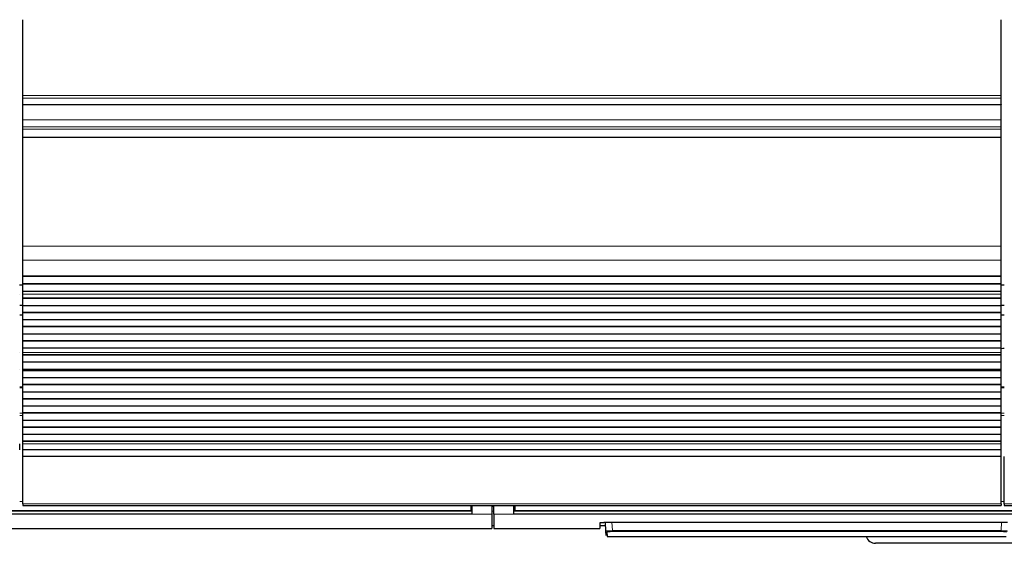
# Model space of a CAD drawing. Header units: inches. Extents: x 0 to 20790, y -12 to 14700.
# Tile 30 of 256: x 5167 to 6150, y 3530 to 4053. Entities that reach past the tile are written whole.
import ezdxf

# ---------------------------------------------------------------- set-up
doc = ezdxf.new("R2010")
doc.units = ezdxf.units.IN
doc.layers.add('1', color=7, linetype='Continuous', true_color=0xffffff)

msp = doc.modelspace()

# ---------------------------------------------------------------- linework, layer by layer
at = {"layer": '1', "color": 2, "linetype": 'Continuous', "lineweight": 25}
for p, q in [((5170.415, 3976.982), (5170.415, 4052.752)), ((6147.415, 3976.982), (6147.415, 4052.752)), ((5170.415, 3974.371), (5170.415, 3976.982)), ((5170.415, 3967.898), (5170.415, 3974.371)), ((6147.415, 3974.371), (6147.415, 3976.982)), ((6147.415, 3967.898), (6147.415, 3974.371)), ((5170.415, 3967.898), (5170.415, 3967.723)), ((6147.415, 3967.723), (5170.415, 3967.723)), ((5170.415, 3952.643), (5170.415, 3967.723)), ((6147.415, 3967.898), (6147.415, 3967.723)), ((6147.415, 3952.643), (6147.415, 3967.723)), ((5170.415, 3945.656), (5170.415, 3952.643)), ((6147.415, 3945.656), (6147.415, 3952.643)), ((5170.415, 3943.412), (5170.415, 3945.656)), ((5170.415, 3935.434), (5170.415, 3943.412)), ((6147.415, 3943.412), (6147.415, 3945.656)), ((6147.415, 3935.434), (6147.415, 3943.412)), ((5170.415, 3934.988), (5170.415, 3935.434)), ((5170.415, 3826.608), (5170.415, 3934.988)), ((6147.415, 3934.988), (6147.415, 3935.434)), ((6147.415, 3826.608), (6147.415, 3934.988)), ((5170.415, 3812.466), (5170.415, 3826.608)), ((6147.415, 3812.466), (6147.415, 3826.608)), ((5170.415, 3796.983), (5170.415, 3812.466)), ((6147.415, 3796.983), (6147.415, 3812.466)), ((5170.415, 3796.895), (5170.415, 3796.983)), ((5170.415, 3796.35), (5170.415, 3796.895)), ((5170.415, 3796.895), (6147.415, 3796.895)), ((5170.415, 3788.828), (5170.415, 3796.35)), ((6147.415, 3796.35), (5170.415, 3796.35)), ((6147.415, 3796.895), (6147.415, 3796.983)), ((6147.415, 3796.35), (6147.415, 3796.895)), ((6147.415, 3788.828), (6147.415, 3796.35)), ((5170.414, 3787.731), (5167.363, 3787.731)), ((5170.415, 3788.474), (5170.415, 3788.828)), ((6147.415, 3788.828), (5170.415, 3788.828)), ((5170.415, 3781.269), (5170.415, 3788.474)), ((6147.415, 3788.474), (5170.415, 3788.474)), ((6150.402, 3787.731), (6147.35, 3787.731)), ((6147.415, 3788.474), (6147.415, 3788.828)), ((6147.415, 3781.269), (6147.415, 3788.474)), ((5167.415, 3778.691), (5167.415, 3778.718)), ((5170.415, 3781.262), (5170.415, 3781.269)), ((6147.415, 3781.269), (5170.415, 3781.269)), ((5170.415, 3778.718), (5170.415, 3781.262)), ((6147.415, 3781.262), (5170.415, 3781.262)), ((5170.415, 3778.691), (5170.415, 3778.718)), ((5170.415, 3774.497), (5170.415, 3778.691)), ((6147.415, 3781.262), (6147.415, 3781.269)), ((6147.415, 3778.718), (6147.415, 3781.262)), ((6147.415, 3778.691), (6147.415, 3778.718)), ((6147.415, 3774.497), (6147.415, 3778.691)), ((5167.42, 3767.731), (5170.42, 3767.731)), ((5170.415, 3774.143), (5170.415, 3774.497)), ((6147.415, 3774.497), (5170.415, 3774.497)), ((5170.415, 3767.072), (5170.415, 3774.143)), ((6147.415, 3774.143), (5170.415, 3774.143)), ((5170.415, 3760.355), (5170.415, 3767.072)), ((6147.415, 3767.072), (5170.415, 3767.072)), ((6147.415, 3774.143), (6147.415, 3774.497)), ((6147.415, 3767.072), (6147.415, 3774.143)), ((6147.415, 3760.355), (6147.415, 3767.072)), ((6147.42, 3767.731), (6150.42, 3767.731)), ((5170.415, 3757.731), (5167.413, 3757.731)), ((5170.415, 3760.001), (5170.415, 3760.355)), ((6147.415, 3760.355), (5170.415, 3760.355)), ((5170.415, 3752.93), (5170.415, 3760.001)), ((6147.415, 3760.001), (5170.415, 3760.001)), ((6150.415, 3757.731), (6147.413, 3757.731)), ((6147.415, 3760.001), (6147.415, 3760.355)), ((6147.415, 3752.93), (6147.415, 3760.001)), ((5170.415, 3746.213), (5170.415, 3752.93)), ((6147.415, 3752.93), (5170.415, 3752.93)), ((5170.415, 3745.859), (5170.415, 3746.213)), ((6147.415, 3746.213), (5170.415, 3746.213)), ((5170.415, 3738.788), (5170.415, 3745.859)), ((6147.415, 3745.859), (5170.415, 3745.859)), ((6147.415, 3746.213), (6147.415, 3752.93)), ((6147.415, 3745.859), (6147.415, 3746.213)), ((6147.415, 3738.788), (6147.415, 3745.859)), ((5170.415, 3732.07), (5170.415, 3738.788)), ((6147.415, 3738.788), (5170.415, 3738.788)), ((6147.415, 3732.07), (6147.415, 3738.788)), ((5170.415, 3731.717), (5170.415, 3732.07)), ((6147.415, 3732.07), (5170.415, 3732.07)), ((5170.415, 3724.646), (5170.415, 3731.717)), ((6147.415, 3731.717), (5170.415, 3731.717)), ((6147.415, 3731.717), (6147.415, 3732.07)), ((6147.415, 3724.646), (6147.415, 3731.717)), ((5167.415, 3720.425), (5167.415, 3720.452)), ((5170.415, 3720.452), (5170.415, 3724.646)), ((6147.415, 3724.646), (5170.415, 3724.646)), ((5170.415, 3720.425), (5170.415, 3720.452)), ((5170.415, 3717.977), (5170.415, 3720.425)), ((5170.415, 3717.623), (5170.415, 3717.977)), ((6147.415, 3717.977), (5170.415, 3717.977)), ((5170.415, 3710.689), (5170.415, 3717.623)), ((6147.415, 3717.623), (5170.415, 3717.623)), ((6147.415, 3720.452), (6147.415, 3724.646)), ((6147.415, 3720.425), (6147.415, 3720.452)), ((6147.415, 3717.977), (6147.415, 3720.425)), ((6147.415, 3717.623), (6147.415, 3717.977)), ((6147.415, 3710.689), (6147.415, 3717.623)), ((5170.415, 3703.458), (5170.415, 3710.689)), ((6147.415, 3710.689), (5170.415, 3710.689)), ((6147.415, 3703.458), (6147.415, 3710.689)), ((5167.415, 3703.321), (5167.415, 3703.458)), ((5170.415, 3703.321), (5170.415, 3703.458)), ((6147.415, 3703.458), (5170.415, 3703.458)), ((5170.415, 3702.655), (5170.415, 3703.321)), ((5170.415, 3703.321), (6147.415, 3703.321)), ((5170.415, 3702.018), (5170.415, 3702.655)), ((6147.415, 3702.655), (5170.415, 3702.655)), ((5170.415, 3694.947), (5170.415, 3702.018)), ((6147.415, 3702.018), (5170.415, 3702.018)), ((6147.415, 3703.321), (6147.415, 3703.458)), ((6147.415, 3702.655), (6147.415, 3703.321)), ((6147.415, 3702.018), (6147.415, 3702.655)), ((6147.415, 3694.947), (6147.415, 3702.018)), ((5170.415, 3688.23), (5170.415, 3694.947)), ((6147.415, 3694.947), (5170.415, 3694.947)), ((5170.415, 3687.876), (5170.415, 3688.23)), ((6147.415, 3688.23), (5170.415, 3688.23)), ((5170.415, 3680.805), (5170.415, 3687.876)), ((6147.415, 3687.876), (5170.415, 3687.876)), ((6147.415, 3688.23), (6147.415, 3694.947)), ((6147.415, 3687.876), (6147.415, 3688.23)), ((6147.415, 3680.805), (6147.415, 3687.876)), ((5170.418, 3685.844), (5167.415, 3685.844)), ((5170.415, 3674.088), (5170.415, 3680.805)), ((6147.415, 3680.805), (5170.415, 3680.805)), ((6150.409, 3685.844), (6147.412, 3685.844)), ((6147.415, 3674.088), (6147.415, 3680.805)), ((5170.415, 3673.734), (5170.415, 3674.088)), ((6147.415, 3674.088), (5170.415, 3674.088)), ((5170.415, 3666.663), (5170.415, 3673.734)), ((6147.415, 3673.734), (5170.415, 3673.734)), ((6147.415, 3666.663), (5170.415, 3666.663)), ((5170.415, 3659.946), (5170.415, 3666.663)), ((6147.415, 3673.734), (6147.415, 3674.088)), ((6147.415, 3666.663), (6147.415, 3673.734)), ((6147.415, 3659.946), (6147.415, 3666.663)), ((5170.415, 3659.592), (5170.415, 3659.946)), ((6147.415, 3659.946), (5170.415, 3659.946)), ((5170.415, 3652.521), (5170.415, 3659.592)), ((6147.415, 3659.592), (5170.415, 3659.592)), ((6147.415, 3659.592), (6147.415, 3659.946)), ((6147.415, 3652.521), (6147.415, 3659.592)), ((5170.415, 3645.803), (5170.415, 3652.521)), ((6147.415, 3652.521), (5170.415, 3652.521)), ((6147.415, 3645.803), (6147.415, 3652.521)), ((5170.415, 3645.45), (5170.415, 3645.803)), ((6147.415, 3645.803), (5170.415, 3645.803)), ((5170.415, 3638.379), (5170.415, 3645.45)), ((6147.415, 3645.45), (5170.415, 3645.45)), ((5170.415, 3631.661), (5170.415, 3638.379)), ((6147.415, 3638.379), (5170.415, 3638.379)), ((6147.415, 3645.45), (6147.415, 3645.803)), ((6147.415, 3638.379), (6147.415, 3645.45)), ((6147.415, 3631.661), (6147.415, 3638.379)), ((5167.415, 3623.176), (5167.415, 3629.034)), ((5170.415, 3631.308), (5170.415, 3631.661)), ((6147.415, 3631.661), (5170.415, 3631.661)), ((5170.415, 3629.034), (5170.415, 3631.308)), ((6147.415, 3631.308), (5170.415, 3631.308)), ((5170.415, 3623.176), (5170.415, 3629.034)), ((6147.415, 3631.308), (6147.415, 3631.661)), ((6147.415, 3629.034), (6147.415, 3631.308)), ((6147.415, 3623.176), (6147.415, 3629.034)), ((5170.415, 3616.28), (5170.415, 3623.176)), ((6147.415, 3623.176), (5170.415, 3623.176)), ((6147.415, 3616.28), (6147.415, 3623.176)), ((5170.415, 3569.315), (5170.415, 3616.28)), ((6147.415, 3616.28), (5170.415, 3616.28)), ((6147.415, 3569.315), (6147.415, 3616.28)), ((6150.415, 3569.315), (6150.415, 3616.28)), ((5170.415, 3569.315), (5170.415, 3567.581)), ((6147.415, 3569.315), (6147.415, 3567.581)), ((6150.415, 3569.315), (6150.415, 3567.581)), ((5618.665, 3558.732), (5033.665, 3558.732)), ((5617.665, 3561.807), (5034.665, 3561.807)), ((5170.415, 3567.581), (6147.415, 3567.581)), ((5617.665, 3567.581), (5617.665, 3562.597)), ((5617.665, 3562.597), (5617.665, 3561.807)), ((5618.665, 3567.581), (5618.665, 3558.732)), ((5638.665, 3567.581), (5638.665, 3558.732)), ((5638.665, 3558.732), (5638.665, 3544.494)), ((5640.665, 3558.732), (5640.665, 3567.581)), ((5640.665, 3558.732), (5640.665, 3544.494)), ((5660.665, 3558.732), (5660.665, 3567.581)), ((6245.665, 3558.732), (5660.665, 3558.732)), ((5661.665, 3567.581), (5661.665, 3562.597)), ((5661.665, 3562.597), (5661.665, 3561.807)), ((6244.665, 3561.807), (5661.665, 3561.807)), ((6150.415, 3567.581), (7127.415, 3567.581)), ((5746.665, 3550.203), (5746.665, 3544.494)), ((5751.665, 3550.7), (6153.665, 3550.7)), ((5752.671, 3541.887), (5752.209, 3550.7)), ((5013.665, 3544.494), (5638.665, 3544.494)), ((5638.665, 3547.494), (5640.665, 3547.494)), ((5640.665, 3544.494), (5746.665, 3544.494)), ((5746.665, 3547.494), (5752.377, 3547.494)), ((5752.895, 3537.602), (5752.671, 3541.887)), ((5753.669, 3540.943), (5753.894, 3536.654)), ((5753.894, 3536.654), (6152.436, 3536.654)), ((6301.915, 3529.731), (6021.915, 3529.731))]:
    msp.add_line(p, q, dxfattribs=at)
at = {"layer": '1', "color": 110, "linetype": 'Continuous', "lineweight": 13}
for p, q in [((6147.415, 3976.982), (5170.415, 3976.982)), ((6147.415, 3974.371), (5170.415, 3974.371)), ((6147.415, 3967.898), (5170.415, 3967.898)), ((6147.415, 3952.643), (5170.415, 3952.643)), ((6147.415, 3945.656), (5170.415, 3945.656)), ((6147.415, 3943.412), (5170.415, 3943.412)), ((6147.415, 3935.434), (5170.415, 3935.434)), ((6147.415, 3934.988), (5170.415, 3934.988)), ((6147.415, 3826.608), (5170.415, 3826.608)), ((6147.415, 3812.466), (5170.415, 3812.466)), ((6147.415, 3796.983), (5170.415, 3796.983)), ((6147.415, 3778.718), (5170.415, 3778.718)), ((6147.415, 3778.691), (5170.415, 3778.691)), ((6147.415, 3720.452), (5170.415, 3720.452)), ((6147.415, 3720.425), (5170.415, 3720.425)), ((5170.418, 3685.19), (5167.415, 3685.19)), ((6150.409, 3685.19), (6147.412, 3685.19)), ((5170.418, 3659.716), (5167.415, 3659.716)), ((5170.418, 3657.371), (5167.415, 3657.371)), ((6150.409, 3659.716), (6147.412, 3659.716)), ((6150.409, 3657.371), (6147.412, 3657.371)), ((6147.415, 3629.034), (5170.415, 3629.034)), ((5170.422, 3571.564), (5167.416, 3571.564)), ((6147.415, 3569.315), (5170.415, 3569.315)), ((6150.41, 3571.564), (6147.413, 3571.564)), ((7127.415, 3569.315), (6150.415, 3569.315)), ((5618.665, 3566.607), (5617.659, 3566.607)), ((5638.665, 3558.732), (5618.665, 3558.732)), ((5640.665, 3566.607), (5638.665, 3566.607)), ((5660.665, 3558.732), (5640.665, 3558.732)), ((5661.67, 3566.607), (5660.665, 3566.607)), ((5758.7, 3550.7), (5759.137, 3542.368)), ((6147.193, 3542.368), (6147.63, 3550.7)), ((5759.137, 3542.368), (5759.137, 3541.424)), ((5759.137, 3542.368), (6147.193, 3542.368)), ((6147.193, 3541.424), (5759.137, 3541.424)), ((6147.193, 3542.368), (6147.193, 3541.424))]:
    msp.add_line(p, q, dxfattribs=at)
at = {"layer": '1', "color": 2, "linetype": 'Continuous', "lineweight": 25}
for centre, radius, start, end in [((6161.915, 3637.731), 87.5, 97.54875, 99.534375), ((6021.915, 3539.731), 10, 197.918437, 270)]:
    msp.add_arc(centre, radius, start, end, dxfattribs=at)
at = {"layer": '1', "color": 110, "linetype": 'Continuous', "lineweight": 13}
msp.add_ellipse((5753.669, 3541.94), major_axis=(0.999, 0.052), ratio=0.9964159, start_param=3.1415927, end_param=4.6602164, dxfattribs=at)
at = {"layer": '1', "color": 2, "linetype": 'Continuous', "lineweight": 25}
for points in [[(5618.665, 3561.696), (5033.665, 3561.696)], [(6245.665, 3561.696), (5660.665, 3561.696)]]:
    msp.add_open_spline(points, degree=1, dxfattribs=at)
at = {"layer": '1', "color": 110, "linetype": 'Continuous', "lineweight": 13}
for points, degree in [([(5617.665, 3562.597), (5034.665, 3562.597)], 1), ([(5638.665, 3561.696), (5639.332, 3561.696), (5639.998, 3561.696), (5640.665, 3561.696)], 3), ([(6244.665, 3562.597), (5661.665, 3562.597)], 1)]:
    msp.add_open_spline(points, degree=degree, dxfattribs=at)
at = {"layer": '1', "color": 2, "linetype": 'Continuous', "lineweight": 25}
msp.add_open_spline([(5746.665, 3550.203), (5746.665, 3550.219), (5746.673, 3550.235), (5746.705, 3550.266), (5746.753, 3550.298), (5746.832, 3550.329), (5746.891, 3550.348), (5746.904, 3550.352), (5746.929, 3550.36), (5746.943, 3550.364), (5746.985, 3550.375), (5747.014, 3550.383), (5747.108, 3550.405), (5747.248, 3550.435), (5747.415, 3550.462), (5747.551, 3550.483), (5747.598, 3550.489), (5747.671, 3550.499), (5747.696, 3550.503), (5747.747, 3550.509), (5747.772, 3550.512), (5747.903, 3550.528), (5748.013, 3550.54), (5748.243, 3550.563), (5748.484, 3550.585), (5748.746, 3550.605), (5748.917, 3550.616), (5748.952, 3550.619), (5749.021, 3550.623), (5749.056, 3550.625), (5749.162, 3550.632), (5749.233, 3550.636), (5749.45, 3550.648), (5749.744, 3550.662), (5750.051, 3550.673), (5750.285, 3550.68), (5750.364, 3550.682), (5750.524, 3550.686), (5750.604, 3550.688), (5750.847, 3550.693), (5751.171, 3550.698), (5751.5, 3550.7), (5751.665, 3550.7)], degree=3, knots=[0, 0, 0, 0, 0.0625, 0.0625, 0.125, 0.1875, 0.1875, 0.203125, 0.203125, 0.21875, 0.21875, 0.25, 0.25, 0.3125, 0.375, 0.375, 0.40625, 0.40625, 0.421875, 0.421875, 0.4375, 0.4375, 0.5, 0.5, 0.5625, 0.625, 0.625, 0.640625, 0.640625, 0.65625, 0.65625, 0.6875, 0.6875, 0.75, 0.8125, 0.8125, 0.84375, 0.84375, 0.875, 0.875, 0.9375, 1, 1, 1, 1], dxfattribs=at)
at = {"layer": '1', "color": 110, "linetype": 'Continuous', "lineweight": 13}
for points, knots in [([(5759.137, 3542.368), (5758.922, 3542.366), (5758.495, 3542.361), (5758.072, 3542.354), (5757.809, 3542.348), (5757.756, 3542.347), (5757.652, 3542.344), (5757.496, 3542.341), (5757.342, 3542.336), (5757.038, 3542.328), (5756.64, 3542.315), (5756.257, 3542.299), (5756.023, 3542.289), (5755.976, 3542.287), (5755.883, 3542.283), (5755.837, 3542.28), (5755.7, 3542.274), (5755.61, 3542.269), (5755.345, 3542.255), (5755.006, 3542.235), (5754.694, 3542.214), (5754.471, 3542.197), (5754.398, 3542.191), (5754.291, 3542.182), (5754.256, 3542.179), (5754.187, 3542.173), (5754.153, 3542.17), (5753.984, 3542.155), (5753.859, 3542.143), (5753.626, 3542.118), (5753.411, 3542.092), (5753.232, 3542.065), (5753.132, 3542.048), (5753.113, 3542.045), (5753.075, 3542.038), (5753.056, 3542.035), (5753.003, 3542.024), (5752.97, 3542.018), (5752.88, 3541.997), (5752.78, 3541.969), (5752.72, 3541.942), (5752.68, 3541.915), (5752.67, 3541.901), (5752.671, 3541.887)], [0, 0, 0, 0, 0.0625, 0.125, 0.125, 0.140625, 0.140625, 0.15625, 0.1875, 0.1875, 0.25, 0.3125, 0.3125, 0.328125, 0.328125, 0.34375, 0.34375, 0.375, 0.375, 0.4375, 0.5, 0.5, 0.53125, 0.53125, 0.546875, 0.546875, 0.5625, 0.5625, 0.625, 0.625, 0.6875, 0.75, 0.75, 0.765625, 0.765625, 0.78125, 0.78125, 0.8125, 0.8125, 0.875, 0.9375, 0.9375, 1, 1, 1, 1]), ([(5759.137, 3541.424), (5758.955, 3541.424), (5758.593, 3541.423), (5758.234, 3541.418), (5758.012, 3541.414), (5757.967, 3541.413), (5757.879, 3541.411), (5757.835, 3541.41), (5757.703, 3541.407), (5757.617, 3541.405), (5757.359, 3541.398), (5757.022, 3541.387), (5756.698, 3541.373), (5756.499, 3541.364), (5756.46, 3541.362), (5756.381, 3541.358), (5756.342, 3541.356), (5756.226, 3541.349), (5756.149, 3541.345), (5755.926, 3541.332), (5755.639, 3541.313), (5755.375, 3541.291), (5755.186, 3541.274), (5755.094, 3541.266), (5755.005, 3541.257), (5754.947, 3541.251), (5754.918, 3541.247), (5754.775, 3541.232), (5754.67, 3541.219), (5754.473, 3541.193), (5754.292, 3541.166), (5754.141, 3541.138), (5754.057, 3541.12), (5754.04, 3541.116), (5754.008, 3541.109), (5753.993, 3541.105), (5753.948, 3541.094), (5753.921, 3541.087), (5753.844, 3541.064), (5753.76, 3541.035), (5753.71, 3541.004), (5753.685, 3540.982), (5753.676, 3540.97), (5753.671, 3540.959), (5753.67, 3540.951), (5753.669, 3540.947), (5753.669, 3540.943)], [0, 0, 0, 0, 0.0625, 0.125, 0.125, 0.140625, 0.140625, 0.15625, 0.15625, 0.1875, 0.1875, 0.25, 0.3125, 0.3125, 0.328125, 0.328125, 0.34375, 0.34375, 0.375, 0.375, 0.4375, 0.5, 0.5, 0.53125, 0.546875, 0.546875, 0.5625, 0.5625, 0.625, 0.625, 0.6875, 0.75, 0.75, 0.765625, 0.765625, 0.78125, 0.78125, 0.8125, 0.8125, 0.875, 0.9375, 0.9375, 0.96875, 0.984375, 0.984375, 1, 1, 1, 1]), ([(6153.659, 3541.887), (6153.66, 3541.901), (6153.64, 3541.928), (6153.579, 3541.956), (6153.528, 3541.974), (6153.517, 3541.977), (6153.494, 3541.984), (6153.458, 3541.994), (6153.416, 3542.005), (6153.325, 3542.025), (6153.184, 3542.052), (6153.005, 3542.079), (6152.856, 3542.099), (6152.804, 3542.105), (6152.722, 3542.115), (6152.695, 3542.118), (6152.638, 3542.125), (6152.609, 3542.128), (6152.462, 3542.144), (6152.211, 3542.168), (6151.929, 3542.191), (6151.705, 3542.208), (6151.628, 3542.214), (6151.51, 3542.222), (6151.47, 3542.225), (6151.39, 3542.23), (6151.349, 3542.233), (6151.142, 3542.246), (6150.972, 3542.256), (6150.62, 3542.274), (6150.439, 3542.283), (6150.066, 3542.3), (6149.874, 3542.307), (6149.628, 3542.316), (6149.578, 3542.318), (6149.479, 3542.321), (6149.428, 3542.323), (6149.277, 3542.328), (6149.176, 3542.331), (6148.871, 3542.34), (6148.46, 3542.35), (6148.042, 3542.358), (6147.621, 3542.364), (6147.408, 3542.366), (6147.193, 3542.368)], [0, 0, 0, 0, 0.0625, 0.125, 0.125, 0.140625, 0.140625, 0.15625, 0.1875, 0.1875, 0.25, 0.3125, 0.3125, 0.34375, 0.34375, 0.359375, 0.359375, 0.375, 0.375, 0.4375, 0.5, 0.5, 0.53125, 0.53125, 0.546875, 0.546875, 0.5625, 0.5625, 0.625, 0.625, 0.6875, 0.6875, 0.75, 0.75, 0.765625, 0.765625, 0.78125, 0.78125, 0.8125, 0.8125, 0.875, 0.9375, 0.9375, 1, 1, 1, 1]), ([(6147.193, 3541.424), (6147.284, 3541.424), (6147.375, 3541.424), (6147.556, 3541.423), (6147.646, 3541.423), (6147.915, 3541.42), (6148.27, 3541.415), (6148.618, 3541.408), (6148.876, 3541.401), (6148.962, 3541.398), (6149.09, 3541.394), (6149.132, 3541.393), (6149.217, 3541.39), (6149.259, 3541.388), (6149.468, 3541.38), (6149.63, 3541.373), (6149.945, 3541.358), (6150.098, 3541.35), (6150.396, 3541.332), (6150.54, 3541.323), (6150.714, 3541.31), (6150.749, 3541.307), (6150.817, 3541.302), (6150.918, 3541.294), (6151.015, 3541.286), (6151.204, 3541.269), (6151.443, 3541.245), (6151.654, 3541.22), (6151.778, 3541.204), (6151.802, 3541.2), (6151.85, 3541.194), (6151.874, 3541.19), (6151.943, 3541.18), (6151.987, 3541.173), (6152.112, 3541.152), (6152.263, 3541.124), (6152.381, 3541.095), (6152.457, 3541.073), (6152.481, 3541.065), (6152.513, 3541.054), (6152.523, 3541.05), (6152.542, 3541.043), (6152.551, 3541.039), (6152.594, 3541.02), (6152.645, 3540.989), (6152.661, 3540.959), (6152.66, 3540.943)], [0, 0, 0, 0, 0.03125, 0.03125, 0.0625, 0.0625, 0.125, 0.1875, 0.1875, 0.21875, 0.21875, 0.234375, 0.234375, 0.25, 0.25, 0.3125, 0.3125, 0.375, 0.375, 0.4375, 0.4375, 0.453125, 0.453125, 0.46875, 0.5, 0.5, 0.5625, 0.625, 0.625, 0.640625, 0.640625, 0.65625, 0.65625, 0.6875, 0.6875, 0.75, 0.8125, 0.8125, 0.84375, 0.84375, 0.859375, 0.859375, 0.875, 0.875, 0.9375, 1, 1, 1, 1])]:
    msp.add_open_spline(points, degree=3, knots=knots, dxfattribs=at)

doc.saveas('drawing.dxf')
